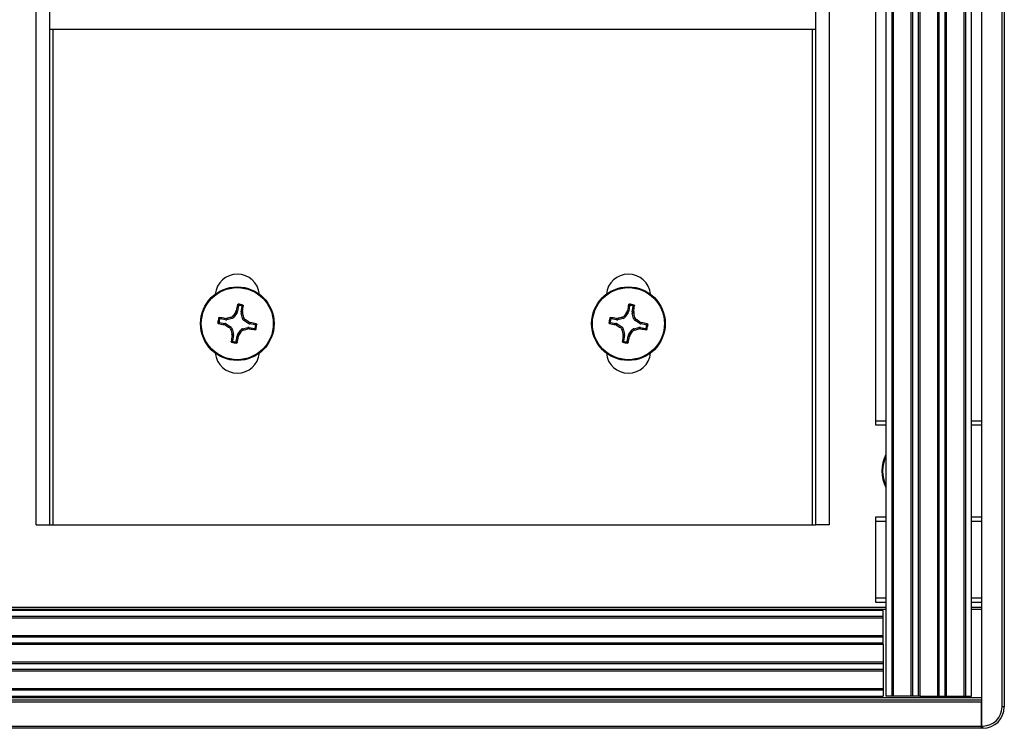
# Paper-space layout 'P3m-LR' of a CAD drawing. Header units: inches. Extents: x 0.3 to 33.8, y 0.2 to 21.7.
# Tile 55 of 59: x 30.6 to 31.031, y 9.318 to 9.628. Entities that reach past the tile are written whole.
import ezdxf

# ---------------------------------------------------------------- set-up
doc = ezdxf.new("R2010")
doc.units = ezdxf.units.IN
doc.header["$MEASUREMENT"] = 0
doc.layers.add('BORDERS', color=7, linetype='Continuous')
doc.styles.add('SLDTEXTSTYLE0', font='TXT', dxfattribs={"width": 0.75})
doc.dimstyles.new('SLDDIMSTYLE2', dxfattribs={"dimtxt": 0.1377952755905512, "dimasz": 0.14, "dimexe": 0, "dimexo": 0.0625, "dimgap": 0.0344488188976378, "dimtad": 1, "dimdec": 3, "dimlfac": 10, "dimrnd": 1e-09, "dimzin": 12, "dimdsep": 46, "dimtxsty": 'SLDTEXTSTYLE0', "dimblk1": 'CLOSED', "dimblk2": 'CLOSED', "dimsah": 1, "dimcen": 0.09, "dimadec": 0, "dimazin": 3, "dimtfac": 1, "dimtdec": 3, "dimtofl": 0, "dimtmove": 0, "dimatfit": 3, "dimldrblk": 'CLOSED', "dimfxl": 0, "dimfrac": 2, "dimtolj": 1, "dimtzin": 12, "dimarcsym": 0})

# ---------------------------------------------------------------- blocks, each defined once
blk = doc.blocks.new('_Closed')
at = {"color": 0, "linetype": 'ByBlock', "lineweight": -2}
for p, q in [((-1, 0.166667), (0, 0)), ((-1, 0.166667), (-1, -0.166667)), ((0, 0), (-1, -0.166667)), ((0, 0), (-1, 0))]:
    blk.add_line(p, q, dxfattribs=at)
blk = doc.blocks.new('_D_28')
at = {"layer": 'BORDERS'}
for p, q in [((29.5813301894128, 10.78551885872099), (29.53934569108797, 10.78551885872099)), ((29.53934569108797, 10.78551885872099), (29.53934569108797, 10.56676885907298)), ((30.03949949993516, 10.78551885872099), (30.08148399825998, 10.78551885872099)), ((30.08148399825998, 10.78551885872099), (30.08148399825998, 10.56676885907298)), ((29.53934569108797, 10.56676885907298), (29.5813301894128, 10.56676885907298)), ((30.08148399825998, 10.56676885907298), (30.03949949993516, 10.56676885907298)), ((30.21845890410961, 9.569918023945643), (30.21845890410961, 10.39997233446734)), ((31.0309589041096, 9.87304302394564), (31.0309589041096, 10.39997233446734)), ((30.21845890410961, 10.36060225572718), (29.44645349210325, 10.36060225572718)), ((31.0309589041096, 10.36060225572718), (30.21845890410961, 10.36060225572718))]:
    blk.add_line(p, q, dxfattribs=at)
at = {"layer": 'BORDERS', "xscale": 0.14, "yscale": 0.14, "rotation": 180.0000000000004}
blk.add_blockref('_Closed', (30.21845890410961, 10.36060225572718, -0.1940375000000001), dxfattribs=at)
at = {"layer": 'BORDERS', "xscale": 0.14, "yscale": 0.14}
blk.add_blockref('_Closed', (31.0309589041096, 10.36060225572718, -0.1940375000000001), dxfattribs=at)
at = {"layer": 'BORDERS', "char_height": 0.1377952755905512, "attachment_point": 1, "style": 'SLDTEXTSTYLE0'}
for s, insert in [('206.4', (29.5813301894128, 10.74439629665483)), ('8.125', (29.58133017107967, 10.53822970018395))]:
    blk.add_mtext(s, dxfattribs=dict(at, insert=insert))

psp = doc.layouts.new('P3m-LR')

# ---------------------------------------------------------------- linework, layer by layer
at = {"color": 7, "linetype": 'Continuous', "lineweight": 25}
for p, q in [((31.0209589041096, 9.842047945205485), (31.0209589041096, 9.319047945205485)), ((31.0299589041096, 9.327422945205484), (31.0299589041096, 9.833672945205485)), ((31.0309589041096, 9.833672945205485), (31.0309589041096, 9.327422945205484)), ((30.97908390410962, 9.829047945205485), (30.97908390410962, 9.332047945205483)), ((30.98170248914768, 9.829047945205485), (30.98170248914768, 9.332047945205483)), ((30.9823811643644, 9.829047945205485), (30.9823811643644, 9.332047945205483)), ((30.99008664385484, 9.829047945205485), (30.99008664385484, 9.332047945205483)), ((30.99076531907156, 9.829047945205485), (30.99076531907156, 9.332047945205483)), ((30.99330248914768, 9.829047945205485), (30.99330248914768, 9.332047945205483)), ((30.99398116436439, 9.829047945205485), (30.99398116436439, 9.332047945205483)), ((31.00168664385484, 9.829047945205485), (31.00168664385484, 9.332047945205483)), ((31.00236531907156, 9.829047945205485), (31.00236531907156, 9.332047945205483)), ((31.00490248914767, 9.829047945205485), (31.00490248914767, 9.332047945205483)), ((31.00558116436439, 9.829047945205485), (31.00558116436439, 9.332047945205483)), ((31.01328664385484, 9.829047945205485), (31.01328664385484, 9.332047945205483)), ((31.01396531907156, 9.829047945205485), (31.01396531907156, 9.332047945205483)), ((31.01658390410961, 9.332047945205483), (31.01658390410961, 9.829047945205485)), ((30.60740890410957, 9.407047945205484), (30.60740890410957, 9.754047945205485)), ((30.61340890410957, 9.407047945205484), (30.61340890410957, 9.754047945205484)), ((30.94840890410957, 9.754047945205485), (30.94840890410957, 9.407047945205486)), ((30.95440890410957, 9.754047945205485), (30.95440890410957, 9.407047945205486)), ((30.9747089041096, 9.452547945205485), (30.9747089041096, 9.708547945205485)), ((30.61340890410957, 9.623772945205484), (30.94840890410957, 9.623772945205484)), ((30.61490890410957, 9.407047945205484), (30.61490890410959, 9.623772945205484)), ((30.94690890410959, 9.623772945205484), (30.94690890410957, 9.407047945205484)), ((30.69592357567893, 9.502782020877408), (30.69553425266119, 9.500493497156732)), ((30.69710781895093, 9.500225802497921), (30.69749714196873, 9.5025143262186)), ((30.86702357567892, 9.502782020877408), (30.86663425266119, 9.500493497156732)), ((30.86820781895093, 9.500225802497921), (30.86859714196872, 9.5025143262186)), ((30.69366076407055, 9.498492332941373), (30.69406123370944, 9.497927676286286)), ((30.69531757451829, 9.499926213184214), (30.69406123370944, 9.497927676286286)), ((30.69473836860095, 9.50014744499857), (30.69497017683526, 9.500708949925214)), ((30.69531757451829, 9.499926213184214), (30.69473836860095, 9.50014744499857)), ((30.69497017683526, 9.500708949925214), (30.69553425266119, 9.500493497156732)), ((30.69710781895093, 9.500225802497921), (30.69771140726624, 9.50024261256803)), ((30.69774450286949, 9.499636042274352), (30.6971247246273, 9.49961878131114)), ((30.69764953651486, 9.497317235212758), (30.6971247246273, 9.49961878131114)), ((30.69771140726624, 9.50024261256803), (30.69774450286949, 9.499636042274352)), ((30.86476076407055, 9.498492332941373), (30.86516123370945, 9.497927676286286)), ((30.86641757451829, 9.499926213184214), (30.86516123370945, 9.497927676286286)), ((30.86583836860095, 9.50014744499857), (30.86607017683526, 9.500708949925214)), ((30.86641757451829, 9.499926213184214), (30.86583836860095, 9.50014744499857)), ((30.86607017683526, 9.500708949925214), (30.86663425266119, 9.500493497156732)), ((30.86820781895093, 9.500225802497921), (30.86881140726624, 9.50024261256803)), ((30.86884450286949, 9.499636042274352), (30.8682247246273, 9.49961878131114)), ((30.86874953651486, 9.497317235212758), (30.8682247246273, 9.49961878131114)), ((30.86881140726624, 9.50024261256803), (30.86884450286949, 9.499636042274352)), ((30.68762482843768, 9.49551261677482), (30.68991335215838, 9.495123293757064)), ((30.69018104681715, 9.496696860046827), (30.68789252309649, 9.497086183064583)), ((30.68969789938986, 9.494559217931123), (30.68991335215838, 9.495123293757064)), ((30.69025940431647, 9.494327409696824), (30.68969789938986, 9.494559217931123)), ((30.69016423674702, 9.497300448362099), (30.69077080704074, 9.497333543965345)), ((30.69018104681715, 9.496696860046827), (30.69016423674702, 9.497300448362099)), ((30.6904806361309, 9.494906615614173), (30.69025940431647, 9.494327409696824)), ((30.6904806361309, 9.494906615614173), (30.6924791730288, 9.49365027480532)), ((30.69077080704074, 9.497333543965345), (30.69078806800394, 9.496713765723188)), ((30.69308961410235, 9.497238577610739), (30.69078806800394, 9.496713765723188)), ((30.69308961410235, 9.497238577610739), (30.69268914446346, 9.497803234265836)), ((30.69764953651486, 9.497317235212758), (30.69821419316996, 9.497717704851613)), ((30.6989032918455, 9.496746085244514), (30.69833863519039, 9.496345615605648)), ((30.7003371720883, 9.495089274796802), (30.69833863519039, 9.496345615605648)), ((30.7003371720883, 9.495089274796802), (30.70055840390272, 9.495668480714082)), ((30.70055840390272, 9.495668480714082), (30.70111990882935, 9.495436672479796)), ((30.70111990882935, 9.495436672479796), (30.70090445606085, 9.4948725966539)), ((30.70319297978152, 9.494483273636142), (30.70090445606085, 9.4948725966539)), ((30.85872482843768, 9.49551261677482), (30.86101335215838, 9.495123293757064)), ((30.86128104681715, 9.496696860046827), (30.85899252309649, 9.497086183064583)), ((30.86079789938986, 9.494559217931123), (30.86101335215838, 9.495123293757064)), ((30.86135940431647, 9.494327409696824), (30.86079789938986, 9.494559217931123)), ((30.86126423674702, 9.497300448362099), (30.86187080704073, 9.497333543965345)), ((30.86128104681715, 9.496696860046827), (30.86126423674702, 9.497300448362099)), ((30.8615806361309, 9.494906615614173), (30.86135940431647, 9.494327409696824)), ((30.8615806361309, 9.494906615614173), (30.8635791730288, 9.49365027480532)), ((30.86187080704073, 9.497333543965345), (30.86188806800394, 9.496713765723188)), ((30.86418961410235, 9.497238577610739), (30.86188806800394, 9.496713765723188)), ((30.86418961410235, 9.497238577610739), (30.86378914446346, 9.497803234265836)), ((30.86874953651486, 9.497317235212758), (30.86931419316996, 9.497717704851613)), ((30.87000329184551, 9.496746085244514), (30.86943863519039, 9.496345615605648)), ((30.8714371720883, 9.495089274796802), (30.86943863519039, 9.496345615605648)), ((30.8714371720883, 9.495089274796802), (30.87165840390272, 9.495668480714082)), ((30.87165840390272, 9.495668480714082), (30.87221990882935, 9.495436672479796)), ((30.87221990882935, 9.495436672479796), (30.87200445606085, 9.4948725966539)), ((30.87429297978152, 9.494483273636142), (30.87200445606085, 9.4948725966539)), ((30.69191451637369, 9.49324980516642), (30.6924791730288, 9.49365027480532)), ((30.69316827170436, 9.492678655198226), (30.69260361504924, 9.492278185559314)), ((30.6930733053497, 9.490359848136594), (30.6936930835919, 9.490377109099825)), ((30.69310640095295, 9.489753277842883), (30.6930733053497, 9.490359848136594)), ((30.69370998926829, 9.48977008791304), (30.69310640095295, 9.489753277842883)), ((30.69316827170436, 9.492678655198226), (30.6936930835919, 9.490377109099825)), ((30.69370998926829, 9.48977008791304), (30.6933206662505, 9.487481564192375)), ((30.69489423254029, 9.487213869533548), (30.69528355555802, 9.48950239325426)), ((30.69584763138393, 9.489286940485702), (30.69528355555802, 9.48950239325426)), ((30.69550023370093, 9.490069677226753), (30.69675657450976, 9.492068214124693)), ((30.69550023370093, 9.490069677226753), (30.69607943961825, 9.489848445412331)), ((30.69607943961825, 9.489848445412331), (30.69584763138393, 9.489286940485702)), ((30.69715704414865, 9.491503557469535), (30.69675657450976, 9.492068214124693)), ((30.69772819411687, 9.492757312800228), (30.70002974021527, 9.49328212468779)), ((30.69772819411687, 9.492757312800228), (30.69812866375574, 9.492192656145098)), ((30.70004700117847, 9.492662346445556), (30.70002974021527, 9.49328212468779)), ((30.70065357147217, 9.492695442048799), (30.70004700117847, 9.492662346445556)), ((30.70063676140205, 9.493299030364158), (30.70065357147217, 9.492695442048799)), ((30.70063676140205, 9.493299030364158), (30.70292528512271, 9.49290970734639)), ((30.86301451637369, 9.49324980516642), (30.8635791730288, 9.49365027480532)), ((30.86426827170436, 9.492678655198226), (30.86370361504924, 9.492278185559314)), ((30.8641733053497, 9.490359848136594), (30.8647930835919, 9.490377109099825)), ((30.86420640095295, 9.489753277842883), (30.8641733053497, 9.490359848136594)), ((30.86480998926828, 9.48977008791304), (30.86420640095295, 9.489753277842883)), ((30.86426827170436, 9.492678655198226), (30.8647930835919, 9.490377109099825)), ((30.86480998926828, 9.48977008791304), (30.8644206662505, 9.487481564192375)), ((30.86599423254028, 9.487213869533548), (30.86638355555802, 9.48950239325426)), ((30.86694763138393, 9.489286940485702), (30.86638355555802, 9.48950239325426)), ((30.86660023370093, 9.490069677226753), (30.86785657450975, 9.492068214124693)), ((30.86660023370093, 9.490069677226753), (30.86717943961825, 9.489848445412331)), ((30.86717943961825, 9.489848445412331), (30.86694763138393, 9.489286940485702)), ((30.86825704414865, 9.491503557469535), (30.86785657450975, 9.492068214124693)), ((30.86882819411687, 9.492757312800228), (30.87112974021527, 9.49328212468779)), ((30.86882819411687, 9.492757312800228), (30.86922866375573, 9.492192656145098)), ((30.87114700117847, 9.492662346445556), (30.87112974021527, 9.49328212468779)), ((30.87175357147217, 9.492695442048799), (30.87114700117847, 9.492662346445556)), ((30.87173676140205, 9.493299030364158), (30.87175357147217, 9.492695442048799)), ((30.87173676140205, 9.493299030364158), (30.87402528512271, 9.49290970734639)), ((30.9747089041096, 9.450547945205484), (30.9747089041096, 9.452547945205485)), ((30.9747089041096, 9.452547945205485), (30.97908390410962, 9.452547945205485)), ((31.01658390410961, 9.452547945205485), (31.0209589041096, 9.452547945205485)), ((30.97908390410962, 9.450547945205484), (30.9747089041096, 9.450547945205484)), ((31.0209589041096, 9.450547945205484), (31.01658390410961, 9.450547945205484)), ((30.9747089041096, 9.410547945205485), (30.97908390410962, 9.410547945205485)), ((30.9747089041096, 9.408547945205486), (30.9747089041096, 9.410547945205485)), ((30.9747089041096, 9.375047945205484), (30.9747089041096, 9.408547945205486)), ((30.97908390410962, 9.408547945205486), (30.9747089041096, 9.408547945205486)), ((31.01658390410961, 9.410547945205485), (31.0209589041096, 9.410547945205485)), ((31.0209589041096, 9.408547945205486), (31.01658390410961, 9.408547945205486)), ((30.60740890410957, 9.407047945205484), (30.61340890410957, 9.407047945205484)), ((30.61340890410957, 9.407047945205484), (30.61490890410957, 9.407047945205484)), ((30.61490890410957, 9.407047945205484), (30.94690890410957, 9.407047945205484)), ((30.94690890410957, 9.407047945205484), (30.94840890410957, 9.407047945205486)), ((30.95440890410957, 9.407047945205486), (30.94840890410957, 9.407047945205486)), ((30.9747089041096, 9.373047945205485), (30.9747089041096, 9.375047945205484)), ((30.9747089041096, 9.375047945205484), (30.97908390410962, 9.375047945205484)), ((31.01658390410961, 9.375047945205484), (31.0209589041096, 9.375047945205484)), ((21.48283390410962, 9.371047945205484), (30.97908390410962, 9.371047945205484)), ((30.97908390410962, 9.370047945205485), (21.48283390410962, 9.370047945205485)), ((30.97795890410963, 9.369547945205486), (21.48395890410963, 9.369547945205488)), ((30.97908390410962, 9.373047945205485), (30.9747089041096, 9.373047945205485)), ((30.97795890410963, 9.366929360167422), (30.97795890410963, 9.369547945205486)), ((31.0209589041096, 9.373047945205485), (31.01658390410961, 9.373047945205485)), ((31.01658390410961, 9.371047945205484), (31.02095890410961, 9.371047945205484)), ((31.02095890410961, 9.370047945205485), (31.01658390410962, 9.370047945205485)), ((30.97795890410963, 9.366929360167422), (21.48395890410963, 9.366929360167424)), ((30.97795890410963, 9.366250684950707), (21.48395890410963, 9.366250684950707)), ((30.97795890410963, 9.366250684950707), (30.97795890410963, 9.366929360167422)), ((30.97795890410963, 9.358545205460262), (30.97795890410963, 9.366250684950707)), ((30.97795890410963, 9.358545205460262), (21.48395890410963, 9.358545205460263)), ((30.97795890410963, 9.357866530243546), (21.48395890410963, 9.357866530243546)), ((30.97795890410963, 9.357866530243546), (30.97795890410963, 9.358545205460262)), ((30.97795890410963, 9.355329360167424), (30.97795890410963, 9.357866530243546)), ((30.97795890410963, 9.355329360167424), (21.48395890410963, 9.355329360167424)), ((30.97795890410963, 9.354650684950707), (21.48395890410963, 9.354650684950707)), ((30.97795890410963, 9.354650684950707), (30.97795890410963, 9.355329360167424)), ((30.97795890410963, 9.354650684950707), (30.97795890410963, 9.346945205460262)), ((30.97795890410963, 9.346945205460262), (21.48395890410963, 9.346945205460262)), ((30.97795890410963, 9.346266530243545), (21.48395890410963, 9.346266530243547)), ((30.97795890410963, 9.343729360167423), (21.48395890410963, 9.343729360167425)), ((30.97795890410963, 9.343050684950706), (21.48395890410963, 9.343050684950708)), ((30.97795890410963, 9.346945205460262), (30.97795890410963, 9.346266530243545)), ((30.97795890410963, 9.346266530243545), (30.97795890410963, 9.343729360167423)), ((30.97795890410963, 9.343729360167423), (30.97795890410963, 9.343050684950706)), ((30.97795890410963, 9.343050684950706), (30.97795890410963, 9.335345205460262)), ((30.97795890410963, 9.335345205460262), (21.48395890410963, 9.335345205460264)), ((30.97795890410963, 9.334666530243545), (21.48395890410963, 9.334666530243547)), ((30.97795890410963, 9.335345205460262), (30.97795890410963, 9.334666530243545)), ((30.97795890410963, 9.334666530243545), (30.97795890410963, 9.332047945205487)), ((21.44095890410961, 9.331547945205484), (31.02095890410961, 9.331547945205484)), ((21.44095890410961, 9.330547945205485), (31.02095890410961, 9.330547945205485)), ((21.48395890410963, 9.332047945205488), (30.97795890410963, 9.332047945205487)), ((30.98170248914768, 9.332047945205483), (30.97908390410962, 9.332047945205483)), ((30.9823811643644, 9.332047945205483), (30.98170248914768, 9.332047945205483)), ((30.99008664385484, 9.332047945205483), (30.9823811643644, 9.332047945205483)), ((30.99076531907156, 9.332047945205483), (30.99008664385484, 9.332047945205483)), ((30.99330248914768, 9.332047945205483), (30.99076531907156, 9.332047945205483)), ((30.99398116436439, 9.332047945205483), (30.99330248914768, 9.332047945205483)), ((30.99398116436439, 9.332047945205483), (31.00168664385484, 9.332047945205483)), ((31.00168664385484, 9.332047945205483), (31.00236531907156, 9.332047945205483)), ((31.00236531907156, 9.332047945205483), (31.00490248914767, 9.332047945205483)), ((31.00490248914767, 9.332047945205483), (31.00558116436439, 9.332047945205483)), ((31.00558116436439, 9.332047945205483), (31.01328664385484, 9.332047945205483)), ((31.01328664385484, 9.332047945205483), (31.01396531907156, 9.332047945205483)), ((31.01396531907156, 9.332047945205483), (31.01658390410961, 9.332047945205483)), ((31.02095890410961, 9.329547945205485), (21.44095890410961, 9.329547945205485)), ((31.02095890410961, 9.319047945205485), (31.02095890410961, 9.329547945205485)), ((31.0309589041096, 9.327422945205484), (31.0299589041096, 9.327422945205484)), ((21.44095890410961, 9.319047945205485), (31.02095890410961, 9.319047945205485)), ((31.02095890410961, 9.318047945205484), (21.44095890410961, 9.318047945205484)), ((31.02095890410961, 9.319047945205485), (31.02095890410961, 9.318047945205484)), ((31.0209589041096, 9.318047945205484), (31.0209589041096, 9.319047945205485)), ((31.0209589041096, 9.319047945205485), (31.0215839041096, 9.319047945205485)), ((31.0215839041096, 9.318047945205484), (31.0209589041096, 9.318047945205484)), ((31.0215839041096, 9.318047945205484), (31.0215839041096, 9.319047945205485))]:
    psp.add_line(p, q, dxfattribs=at)
for centre, radius in [((30.69540890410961, 9.494997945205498), 0.016100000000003), ((30.86650890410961, 9.494997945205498), 0.016100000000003), ((30.6954089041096, 9.49499794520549), 0.0157528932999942), ((30.8665089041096, 9.49499794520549), 0.0157528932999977)]:
    psp.add_circle(centre, radius, dxfattribs=at)
for centre, radius, start, end in [((30.69540890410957, 9.506947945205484), 0.009700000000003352, 5.524228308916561, 174.4757716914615), ((30.86650890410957, 9.506947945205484), 0.00970000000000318, 5.524228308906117, 174.475771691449), ((30.85099492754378, 9.469339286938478), 0.1591470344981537, 167.6780822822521, 168.6319195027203), ((30.69540890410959, 9.49499794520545), 0.008495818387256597, 73.06981271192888, 87.62076320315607), ((30.6954089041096, 9.494997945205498), 0.008014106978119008, 76.18372835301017, 84.50684756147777), ((30.5400905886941, 9.522230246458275), 0.1591470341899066, 352.0586564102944, 353.012493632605), ((31.02209492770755, 9.469339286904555), 0.1591470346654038, 167.6780822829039, 168.6319195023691), ((30.86650890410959, 9.49499794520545), 0.008495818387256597, 73.06981271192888, 87.62076320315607), ((30.86650890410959, 9.494997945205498), 0.008014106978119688, 76.1837283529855, 84.50684756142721), ((30.71119058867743, 9.522230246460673), 0.1591470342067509, 352.0586564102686, 353.0124936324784), ((30.84939399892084, 9.398276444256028), 0.1851919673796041, 146.6272750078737, 147.2383152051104), ((30.51810313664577, 9.454635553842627), 0.1851919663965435, 13.45226070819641, 14.06330090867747), ((31.0204939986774, 9.398276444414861), 0.1851919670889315, 146.6272750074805, 147.2383152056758), ((30.68920313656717, 9.45463555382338), 0.1851919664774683, 13.4522607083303, 14.06330090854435), ((30.69540890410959, 9.49499794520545), 0.008495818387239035, 163.0698127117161, 177.6207632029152), ((30.7210675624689, 9.65058396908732), 0.1591470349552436, 257.6780822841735, 258.6319195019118), ((30.6954089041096, 9.494997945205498), 0.008014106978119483, 166.1837283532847, 174.5068475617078), ((30.66817660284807, 9.339679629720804), 0.1591470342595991, 82.05865641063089, 83.01249363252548), ((30.79213040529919, 9.6489830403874), 0.1851919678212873, 236.6272750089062, 237.2383152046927), ((30.73577129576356, 9.317692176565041), 0.185191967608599, 103.4522607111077, 104.0633009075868), ((30.59868740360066, 9.341012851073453), 0.1851919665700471, 56.62727500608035, 57.23831520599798), ((30.6697502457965, 9.339411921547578), 0.1591470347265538, 77.67808228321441, 78.63191950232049), ((30.6954089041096, 9.494997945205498), 0.008014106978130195, 346.183728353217, 354.5068475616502), ((30.69540890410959, 9.49499794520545), 0.008495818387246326, 343.0698127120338, 357.6207632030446), ((30.86650890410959, 9.49499794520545), 0.008495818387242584, 163.0698127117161, 177.6207632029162), ((30.89216756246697, 9.650583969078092), 0.1591470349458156, 257.6780822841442, 258.6319195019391), ((30.86650890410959, 9.494997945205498), 0.008014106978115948, 166.1837283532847, 174.5068475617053), ((30.83927660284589, 9.339679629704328), 0.1591470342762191, 82.05865641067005, 83.01249363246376), ((30.96323040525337, 9.648983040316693), 0.1851919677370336, 236.6272750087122, 237.2383152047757), ((30.90687129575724, 9.317692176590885), 0.1851919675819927, 103.452260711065, 104.0633009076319), ((30.76978740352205, 9.34101285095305), 0.1851919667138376, 56.62727500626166, 57.23831520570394), ((30.84085024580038, 9.339411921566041), 0.1591470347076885, 77.67808228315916, 78.63191950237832), ((30.86650890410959, 9.494997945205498), 0.008014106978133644, 346.183728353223, 354.5068475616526), ((30.86650890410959, 9.49499794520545), 0.008495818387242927, 343.0698127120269, 357.6207632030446), ((30.87271467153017, 9.535360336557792), 0.1851919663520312, 193.4522607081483, 194.0633009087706), ((30.85072721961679, 9.467765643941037), 0.1591470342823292, 172.058656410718, 173.0124936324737), ((30.54142380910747, 9.591719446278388), 0.1851919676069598, 326.6272750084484, 327.2383152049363), ((30.65504651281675, 9.672303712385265), 0.1851919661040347, 283.4522607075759, 284.0633009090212), ((30.72264120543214, 9.650316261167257), 0.159147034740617, 262.0586564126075, 263.0124936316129), ((31.04381467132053, 9.535360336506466), 0.1851919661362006, 193.4522607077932, 194.0633009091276), ((31.02182721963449, 9.467765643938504), 0.159147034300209, 172.0586564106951, 173.0124936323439), ((30.71252380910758, 9.591719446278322), 0.1851919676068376, 326.6272750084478, 327.2383152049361), ((30.82614651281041, 9.672303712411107), 0.1851919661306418, 283.452260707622, 284.0633009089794), ((30.89374120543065, 9.650316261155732), 0.1591470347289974, 262.0586564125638, 263.0124936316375), ((30.69540890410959, 9.49499794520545), 0.008495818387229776, 253.0698127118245, 267.620763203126), ((30.6954089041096, 9.494997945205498), 0.008014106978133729, 256.1837283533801, 264.5068475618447), ((30.53982288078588, 9.520656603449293), 0.1591470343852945, 347.678082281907, 348.6319195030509), ((30.86650890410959, 9.49499794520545), 0.00849581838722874, 253.0698127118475, 267.620763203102), ((30.86650890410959, 9.494997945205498), 0.00801410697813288, 256.1837283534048, 264.50684756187), ((30.7109228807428, 9.520656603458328), 0.1591470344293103, 347.6780822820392, 348.6319195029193), ((30.69540890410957, 9.483047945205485), 0.00970000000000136, 185.5242283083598, 354.4757716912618), ((30.86650890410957, 9.483047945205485), 0.009700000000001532, 185.5242283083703, 354.4757716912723), ((30.99345890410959, 9.430547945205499), 0.01609999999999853, 153.2344994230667, 206.7655005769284), ((30.99345890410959, 9.430547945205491), 0.01575289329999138, 155.8574633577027, 204.1425366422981), ((31.0215839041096, 9.327422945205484), 0.00837500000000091, 270.0000000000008, 0), ((31.0215839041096, 9.327422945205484), 0.009375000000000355, 270.0000000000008, 0)]:
    psp.add_arc(centre, radius, start, end, dxfattribs=at)
for centre, major_axis, ratio, start_param, end_param in [((30.6939835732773, 9.500760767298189), (-0.00147027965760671, 0.0005615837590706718), 0.9943069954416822, 2.946332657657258, 3.336852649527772), ((30.69865964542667, 9.499965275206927), (0.001573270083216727, 4.381592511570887e-05), 0.9943069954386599, 2.946332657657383, 3.336852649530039), ((30.86508357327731, 9.500760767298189), (-0.001470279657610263, 0.0005615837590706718), 0.9943069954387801, 2.946332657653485, 3.336852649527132), ((30.86975964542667, 9.499965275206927), (0.001573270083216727, 4.381592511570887e-05), 0.9943069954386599, 2.946332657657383, 3.336852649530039), ((30.68964608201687, 9.493572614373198), (-0.0005615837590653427, -0.001470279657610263), 0.9943069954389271, 2.946332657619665, 3.336852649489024), ((30.69044157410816, 9.498248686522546), (-4.381592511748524e-05, 0.001573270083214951), 0.9943069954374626, 2.946332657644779, 3.336852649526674), ((30.69273284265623, 9.498771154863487), (-0.0009111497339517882, 0.001284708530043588), 0.9935910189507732, 2.751161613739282, 3.532023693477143), ((30.6991821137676, 9.49767400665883), (0.001284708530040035, 0.0009111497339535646), 0.9935910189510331, 2.751161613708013, 3.532023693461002), ((30.70117172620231, 9.496423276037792), (0.0005615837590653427, 0.001470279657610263), 0.9943069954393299, 2.94633265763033, 3.336852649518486), ((30.86074608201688, 9.493572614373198), (-0.0005615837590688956, -0.001470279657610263), 0.9943069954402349, 2.946332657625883, 3.33685264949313), ((30.86154157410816, 9.498248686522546), (-4.38159251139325e-05, 0.00157327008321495), 0.994306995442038, 2.946332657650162, 3.336852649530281), ((30.86383284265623, 9.498771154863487), (-0.0009111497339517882, 0.001284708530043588), 0.9935910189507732, 2.751161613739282, 3.532023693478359), ((30.87028211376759, 9.49767400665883), (0.001284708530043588, 0.0009111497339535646), 0.9935910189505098, 2.751161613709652, 3.532023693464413), ((30.87227172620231, 9.496423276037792), (0.0005615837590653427, 0.001470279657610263), 0.9943069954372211, 2.946332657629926, 3.336852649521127), ((30.69163569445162, 9.492321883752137), (-0.001284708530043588, -0.0009111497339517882), 0.9935910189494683, 2.751161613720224, 3.532023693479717), ((30.69215816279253, 9.490030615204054), (-0.001573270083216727, -4.381592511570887e-05), 0.9943069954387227, 2.946332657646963, 3.336852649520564), ((30.69683423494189, 9.489235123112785), (0.001470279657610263, -0.0005615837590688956), 0.9943069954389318, 2.94633265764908, 3.336852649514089), ((30.69808496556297, 9.4912247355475), (0.0009111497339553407, -0.001284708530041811), 0.9935910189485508, 2.751161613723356, 3.532023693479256), ((30.70037623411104, 9.491747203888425), (4.38159251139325e-05, -0.00157327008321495), 0.9943069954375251, 2.946332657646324, 3.336852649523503), ((30.86273569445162, 9.492321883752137), (-0.001284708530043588, -0.0009111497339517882), 0.9935910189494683, 2.751161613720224, 3.532023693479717), ((30.86325816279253, 9.490030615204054), (-0.001573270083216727, -4.381592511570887e-05), 0.9943069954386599, 2.946332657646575, 3.336852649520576), ((30.86793423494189, 9.489235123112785), (0.001470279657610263, -0.0005615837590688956), 0.9943069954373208, 2.946332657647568, 3.336852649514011), ((30.86918496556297, 9.4912247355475), (0.0009111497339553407, -0.001284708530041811), 0.9935910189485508, 2.751161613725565, 3.532023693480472), ((30.87147623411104, 9.491747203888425), (4.38159251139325e-05, -0.00157327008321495), 0.994306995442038, 2.946332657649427, 3.336852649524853)]:
    psp.add_ellipse(centre, major_axis=major_axis, ratio=ratio, start_param=start_param, end_param=end_param, dxfattribs=at)
for points, knots in [([(30.69551400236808, 9.503301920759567), (30.69552255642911, 9.503327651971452), (30.69553966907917, 9.503379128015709), (30.69559869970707, 9.503439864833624), (30.69567496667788, 9.503481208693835), (30.69573277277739, 9.50348469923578), (30.69576159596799, 9.503486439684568)], [0, 0, 0, 0, 0.2526917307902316, 0.5055172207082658, 0.7534417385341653, 1, 1, 1, 1]), ([(30.69592357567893, 9.502782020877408), (30.69585631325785, 9.502869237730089), (30.69572033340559, 9.50304555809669), (30.69558326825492, 9.503215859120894), (30.69551400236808, 9.503301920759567)], [0, 0, 0, 0, 0.4946499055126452, 1, 1, 1, 1]), ([(30.69576159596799, 9.503486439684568), (30.69583027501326, 9.503403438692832), (30.69596878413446, 9.503236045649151), (30.69610659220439, 9.503062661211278), (30.69617606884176, 9.502975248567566)], [0, 0, 0, 0, 0.4958449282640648, 1, 1, 1, 1]), ([(30.69617606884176, 9.502975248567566), (30.69614963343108, 9.502975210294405), (30.69609675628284, 9.502975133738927), (30.69602319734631, 9.502941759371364), (30.69596506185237, 9.502887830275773), (30.69593404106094, 9.50283028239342), (30.69592604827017, 9.502793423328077), (30.69592357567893, 9.502782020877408)], [0, 0, 0, 0, 0.2255496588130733, 0.4511532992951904, 0.6755815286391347, 0.8996402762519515, 1, 1, 1, 1]), ([(30.69732274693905, 9.50278017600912), (30.69741721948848, 9.502839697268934), (30.69760460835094, 9.502957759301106), (30.69779067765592, 9.503069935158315), (30.69788293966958, 9.503125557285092)], [0, 0, 0, 0, 0.5041524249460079, 1, 1, 1, 1]), ([(30.69749714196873, 9.5025143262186), (30.69749902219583, 9.502540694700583), (30.69750278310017, 9.502593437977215), (30.69747483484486, 9.502669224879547), (30.69742526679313, 9.502731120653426), (30.69737012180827, 9.502766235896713), (30.69733393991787, 9.502776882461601), (30.69732274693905, 9.50278017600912)], [0, 0, 0, 0, 0.225549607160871, 0.4511532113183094, 0.6755811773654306, 0.8996400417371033, 1, 1, 1, 1]), ([(30.69805559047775, 9.50286954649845), (30.69796176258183, 9.502811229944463), (30.69777609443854, 9.502695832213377), (30.69758946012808, 9.502574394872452), (30.69749714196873, 9.5025143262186)], [0, 0, 0, 0, 0.5053526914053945, 1, 1, 1, 1]), ([(30.69788293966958, 9.503125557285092), (30.6979072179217, 9.503115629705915), (30.69795573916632, 9.503095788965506), (30.69801206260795, 9.503039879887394), (30.69804916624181, 9.502970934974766), (30.6980592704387, 9.50291110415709), (30.69805628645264, 9.502877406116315), (30.69805559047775, 9.50286954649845)], [0, 0, 0, 0, 0.2243701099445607, 0.4484143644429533, 0.6809026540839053, 0.9255748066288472, 1, 1, 1, 1]), ([(30.86661400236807, 9.503301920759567), (30.86662255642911, 9.503327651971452), (30.86663966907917, 9.503379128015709), (30.86669869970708, 9.503439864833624), (30.86677496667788, 9.503481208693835), (30.86683277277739, 9.50348469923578), (30.86686159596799, 9.503486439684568)], [0, 0, 0, 0, 0.2526917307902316, 0.5055172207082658, 0.7534417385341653, 1, 1, 1, 1]), ([(30.86702357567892, 9.502782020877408), (30.86695631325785, 9.502869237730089), (30.86682033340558, 9.50304555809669), (30.86668326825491, 9.503215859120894), (30.86661400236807, 9.503301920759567)], [0, 0, 0, 0, 0.4946499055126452, 1, 1, 1, 1]), ([(30.86686159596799, 9.503486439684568), (30.86693027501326, 9.503403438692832), (30.86706878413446, 9.503236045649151), (30.86720659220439, 9.503062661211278), (30.86727606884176, 9.502975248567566)], [0, 0, 0, 0, 0.4958449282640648, 1, 1, 1, 1]), ([(30.86727606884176, 9.502975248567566), (30.86724963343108, 9.502975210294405), (30.86719675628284, 9.502975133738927), (30.86712319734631, 9.502941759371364), (30.86706506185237, 9.502887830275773), (30.86703404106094, 9.50283028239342), (30.86702604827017, 9.502793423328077), (30.86702357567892, 9.502782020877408)], [0, 0, 0, 0, 0.2255496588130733, 0.4511532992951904, 0.6755815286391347, 0.8996402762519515, 1, 1, 1, 1]), ([(30.86842274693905, 9.50278017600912), (30.86851721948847, 9.502839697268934), (30.86870460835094, 9.502957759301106), (30.86889067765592, 9.503069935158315), (30.86898293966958, 9.503125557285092)], [0, 0, 0, 0, 0.5041524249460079, 1, 1, 1, 1]), ([(30.86859714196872, 9.5025143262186), (30.86859902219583, 9.502540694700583), (30.86860278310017, 9.502593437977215), (30.86857483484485, 9.502669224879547), (30.86852526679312, 9.502731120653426), (30.86847012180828, 9.502766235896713), (30.86843393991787, 9.502776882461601), (30.86842274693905, 9.50278017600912)], [0, 0, 0, 0, 0.225549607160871, 0.4511532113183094, 0.6755811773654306, 0.8996400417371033, 1, 1, 1, 1]), ([(30.86915559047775, 9.50286954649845), (30.86906176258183, 9.502811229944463), (30.86887609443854, 9.502695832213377), (30.86868946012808, 9.502574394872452), (30.86859714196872, 9.5025143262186)], [0, 0, 0, 0, 0.5053526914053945, 1, 1, 1, 1]), ([(30.86898293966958, 9.503125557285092), (30.86900721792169, 9.503115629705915), (30.86905573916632, 9.503095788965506), (30.86911206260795, 9.503039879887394), (30.8691491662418, 9.502970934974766), (30.8691592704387, 9.50291110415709), (30.86915628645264, 9.502877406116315), (30.86915559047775, 9.50286954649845)], [0, 0, 0, 0, 0.2243701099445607, 0.4484143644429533, 0.6809026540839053, 0.9255748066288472, 1, 1, 1, 1]), ([(30.69268914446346, 9.497803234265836), (30.6928539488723, 9.497859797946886), (30.69318356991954, 9.497972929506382), (30.69349513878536, 9.49825407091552), (30.69362718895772, 9.498444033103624), (30.69366076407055, 9.498492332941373)], [0, 0, 0, 0, 0.4271587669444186, 0.8543492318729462, 1, 1, 1, 1]), ([(30.86378914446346, 9.497803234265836), (30.8639539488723, 9.497859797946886), (30.86428356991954, 9.497972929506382), (30.86459513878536, 9.49825407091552), (30.86472718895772, 9.498444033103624), (30.86476076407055, 9.498492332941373)], [0, 0, 0, 0, 0.4271587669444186, 0.8543492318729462, 1, 1, 1, 1]), ([(30.68692040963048, 9.495350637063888), (30.68700341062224, 9.495419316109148), (30.68717080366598, 9.495557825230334), (30.68734418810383, 9.495695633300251), (30.68743160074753, 9.495765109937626)], [0, 0, 0, 0, 0.4958449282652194, 1, 1, 1, 1]), ([(30.68710492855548, 9.495103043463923), (30.6870791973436, 9.495111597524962), (30.68702772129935, 9.495128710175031), (30.68696698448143, 9.495187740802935), (30.68692564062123, 9.495264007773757), (30.68692215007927, 9.495321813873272), (30.68692040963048, 9.495350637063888)], [0, 0, 0, 0, 0.2526917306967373, 0.5055172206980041, 0.7534417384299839, 1, 1, 1, 1]), ([(30.68762482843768, 9.49551261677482), (30.68753761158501, 9.495445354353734), (30.68736129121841, 9.495309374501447), (30.68719099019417, 9.49517230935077), (30.68710492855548, 9.495103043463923)], [0, 0, 0, 0, 0.494649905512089, 1, 1, 1, 1]), ([(30.68728129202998, 9.497471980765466), (30.68729121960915, 9.497496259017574), (30.68731106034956, 9.497544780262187), (30.68736696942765, 9.497601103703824), (30.68743591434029, 9.497638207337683), (30.68749574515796, 9.497648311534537), (30.68752944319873, 9.49764532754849), (30.68753730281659, 9.497644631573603)], [0, 0, 0, 0, 0.2243701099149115, 0.4484143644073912, 0.6809026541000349, 0.9255748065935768, 1, 1, 1, 1]), ([(30.68762667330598, 9.496911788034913), (30.68756715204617, 9.497006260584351), (30.68744909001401, 9.497193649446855), (30.68733691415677, 9.49737971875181), (30.68728129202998, 9.497471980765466)], [0, 0, 0, 0, 0.5041524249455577, 1, 1, 1, 1]), ([(30.68743160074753, 9.495765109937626), (30.68743163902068, 9.495738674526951), (30.68743171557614, 9.495685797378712), (30.68746508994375, 9.495612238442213), (30.6875190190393, 9.495554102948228), (30.68757656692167, 9.495523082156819), (30.68761342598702, 9.495515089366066), (30.68762482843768, 9.49551261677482)], [0, 0, 0, 0, 0.2255496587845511, 0.4511532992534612, 0.675581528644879, 0.8996402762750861, 1, 1, 1, 1]), ([(30.68753730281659, 9.497644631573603), (30.6875956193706, 9.497550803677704), (30.68771101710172, 9.497365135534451), (30.68783245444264, 9.49717850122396), (30.68789252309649, 9.497086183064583)], [0, 0, 0, 0, 0.5053526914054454, 1, 1, 1, 1]), ([(30.68789252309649, 9.497086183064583), (30.6878661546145, 9.497088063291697), (30.68781341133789, 9.497091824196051), (30.68773762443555, 9.497063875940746), (30.68767572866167, 9.497014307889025), (30.68764061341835, 9.496959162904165), (30.68762996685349, 9.496922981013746), (30.68762667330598, 9.496911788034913)], [0, 0, 0, 0, 0.2255496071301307, 0.4511532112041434, 0.6755811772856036, 0.899640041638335, 1, 1, 1, 1]), ([(30.69821419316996, 9.497717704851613), (30.698270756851, 9.497552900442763), (30.69838388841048, 9.497223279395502), (30.69866502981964, 9.496911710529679), (30.69885499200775, 9.496779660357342), (30.6989032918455, 9.496746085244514)], [0, 0, 0, 0, 0.4271587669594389, 0.854349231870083, 1, 1, 1, 1]), ([(30.70319297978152, 9.494483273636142), (30.70328019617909, 9.4945505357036), (30.70345651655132, 9.49468651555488), (30.70362681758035, 9.49482358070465), (30.70371287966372, 9.494892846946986)], [0, 0, 0, 0, 0.4946473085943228, 1, 1, 1, 1]), ([(30.70338620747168, 9.49423078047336), (30.70338616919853, 9.494257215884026), (30.70338609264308, 9.494310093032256), (30.70335271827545, 9.494383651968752), (30.70329878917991, 9.494441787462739), (30.70324124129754, 9.494472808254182), (30.70320438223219, 9.494480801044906), (30.70319297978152, 9.494483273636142)], [0, 0, 0, 0, 0.2255496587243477, 0.4511532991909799, 0.6755815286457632, 0.8996402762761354, 1, 1, 1, 1]), ([(30.70389739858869, 9.49464525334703), (30.70381439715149, 9.494576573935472), (30.70364700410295, 9.4944380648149), (30.70347361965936, 9.49430025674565), (30.70338620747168, 9.49423078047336)], [0, 0, 0, 0, 0.4958475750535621, 1, 1, 1, 1]), ([(30.70371287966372, 9.494892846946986), (30.70373861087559, 9.494884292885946), (30.70379008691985, 9.494867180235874), (30.70385082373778, 9.494808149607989), (30.70389216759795, 9.49473188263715), (30.7038956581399, 9.494674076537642), (30.70389739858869, 9.49464525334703)], [0, 0, 0, 0, 0.2526917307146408, 0.5055172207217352, 0.7534417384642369, 0.9999999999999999, 0.9999999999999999, 0.9999999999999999, 0.9999999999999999]), ([(30.85802040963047, 9.495350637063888), (30.85810341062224, 9.495419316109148), (30.85827080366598, 9.495557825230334), (30.85844418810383, 9.495695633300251), (30.85853160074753, 9.495765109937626)], [0, 0, 0, 0, 0.4958449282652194, 1, 1, 1, 1]), ([(30.85820492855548, 9.495103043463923), (30.8581791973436, 9.495111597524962), (30.85812772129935, 9.495128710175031), (30.85806698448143, 9.495187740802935), (30.85802564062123, 9.495264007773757), (30.85802215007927, 9.495321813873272), (30.85802040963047, 9.495350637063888)], [0, 0, 0, 0, 0.2526917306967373, 0.5055172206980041, 0.7534417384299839, 1, 1, 1, 1]), ([(30.85872482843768, 9.49551261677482), (30.858637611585, 9.495445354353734), (30.85846129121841, 9.495309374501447), (30.85829099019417, 9.49517230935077), (30.85820492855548, 9.495103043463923)], [0, 0, 0, 0, 0.494649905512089, 1, 1, 1, 1]), ([(30.85838129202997, 9.497471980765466), (30.85839121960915, 9.497496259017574), (30.85841106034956, 9.497544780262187), (30.85846696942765, 9.497601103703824), (30.85853591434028, 9.497638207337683), (30.85859574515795, 9.497648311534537), (30.85862944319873, 9.49764532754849), (30.8586373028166, 9.497644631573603)], [0, 0, 0, 0, 0.2243701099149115, 0.4484143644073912, 0.6809026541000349, 0.9255748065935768, 1, 1, 1, 1]), ([(30.85872667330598, 9.496911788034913), (30.85866715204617, 9.497006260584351), (30.85854909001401, 9.497193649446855), (30.85843691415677, 9.49737971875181), (30.85838129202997, 9.497471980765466)], [0, 0, 0, 0, 0.5041524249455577, 1, 1, 1, 1]), ([(30.85853160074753, 9.495765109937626), (30.85853163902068, 9.495738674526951), (30.85853171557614, 9.495685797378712), (30.85856508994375, 9.495612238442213), (30.8586190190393, 9.495554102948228), (30.85867656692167, 9.495523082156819), (30.85871342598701, 9.495515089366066), (30.85872482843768, 9.49551261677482)], [0, 0, 0, 0, 0.2255496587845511, 0.4511532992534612, 0.675581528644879, 0.8996402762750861, 1, 1, 1, 1]), ([(30.8586373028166, 9.497644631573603), (30.8586956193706, 9.497550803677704), (30.85881101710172, 9.497365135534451), (30.85893245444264, 9.49717850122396), (30.85899252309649, 9.497086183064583)], [0, 0, 0, 0, 0.5053526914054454, 1, 1, 1, 1]), ([(30.85899252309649, 9.497086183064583), (30.85896615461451, 9.497088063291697), (30.85891341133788, 9.497091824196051), (30.85883762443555, 9.497063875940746), (30.85877572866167, 9.497014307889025), (30.85874061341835, 9.496959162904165), (30.85872996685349, 9.496922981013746), (30.85872667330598, 9.496911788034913)], [0, 0, 0, 0, 0.2255496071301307, 0.4511532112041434, 0.6755811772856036, 0.899640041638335, 1, 1, 1, 1]), ([(30.86931419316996, 9.497717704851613), (30.86937075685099, 9.497552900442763), (30.86948388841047, 9.497223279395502), (30.86976502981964, 9.496911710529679), (30.86995499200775, 9.496779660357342), (30.87000329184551, 9.496746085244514)], [0, 0, 0, 0, 0.4271587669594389, 0.854349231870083, 1, 1, 1, 1]), ([(30.87429297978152, 9.494483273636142), (30.87438019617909, 9.4945505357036), (30.87455651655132, 9.49468651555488), (30.87472681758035, 9.49482358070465), (30.87481287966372, 9.494892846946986)], [0, 0, 0, 0, 0.4946473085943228, 1, 1, 1, 1]), ([(30.87448620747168, 9.49423078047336), (30.87448616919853, 9.494257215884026), (30.87448609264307, 9.494310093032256), (30.87445271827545, 9.494383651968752), (30.87439878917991, 9.494441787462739), (30.87434124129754, 9.494472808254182), (30.87430438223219, 9.494480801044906), (30.87429297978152, 9.494483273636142)], [0, 0, 0, 0, 0.2255496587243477, 0.4511532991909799, 0.6755815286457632, 0.8996402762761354, 1, 1, 1, 1]), ([(30.87499739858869, 9.49464525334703), (30.87491439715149, 9.494576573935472), (30.87474700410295, 9.4944380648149), (30.87457361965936, 9.49430025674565), (30.87448620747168, 9.49423078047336)], [0, 0, 0, 0, 0.4958475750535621, 1, 1, 1, 1]), ([(30.87481287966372, 9.494892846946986), (30.87483861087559, 9.494884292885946), (30.87489008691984, 9.494867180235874), (30.87495082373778, 9.494808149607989), (30.87499216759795, 9.49473188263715), (30.8749956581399, 9.494674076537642), (30.87499739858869, 9.49464525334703)], [0, 0, 0, 0, 0.2526917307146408, 0.5055172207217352, 0.7534417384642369, 0.9999999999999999, 0.9999999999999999, 0.9999999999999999, 0.9999999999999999]), ([(30.69260361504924, 9.492278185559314), (30.6925470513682, 9.492442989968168), (30.69243391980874, 9.492772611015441), (30.69215277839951, 9.49308417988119), (30.69196281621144, 9.493216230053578), (30.69191451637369, 9.49324980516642)], [0, 0, 0, 0, 0.4271587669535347, 0.8543492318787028, 1, 1, 1, 1]), ([(30.69812866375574, 9.492192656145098), (30.69796385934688, 9.492136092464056), (30.69763423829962, 9.492022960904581), (30.69732266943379, 9.491741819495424), (30.69719061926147, 9.491551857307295), (30.69715704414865, 9.491503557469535)], [0, 0, 0, 0, 0.4271587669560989, 0.8543492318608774, 1, 1, 1, 1]), ([(30.70292528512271, 9.49290970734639), (30.7029516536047, 9.492907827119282), (30.70300439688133, 9.492904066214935), (30.70308018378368, 9.492932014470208), (30.70314207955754, 9.492981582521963), (30.70317719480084, 9.493036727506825), (30.70318784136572, 9.493072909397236), (30.70319113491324, 9.493084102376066)], [0, 0, 0, 0, 0.2255496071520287, 0.4511532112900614, 0.6755811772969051, 0.8996400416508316, 1, 1, 1, 1]), ([(30.70328050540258, 9.49235125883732), (30.70322218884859, 9.492445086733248), (30.70310679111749, 9.492630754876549), (30.70298535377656, 9.492817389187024), (30.70292528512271, 9.49290970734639)], [0, 0, 0, 0, 0.5053526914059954, 1, 1, 1, 1]), ([(30.70319113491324, 9.493084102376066), (30.70325065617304, 9.492989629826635), (30.70336871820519, 9.492802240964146), (30.70348089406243, 9.492616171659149), (30.70353651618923, 9.492523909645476)], [0, 0, 0, 0, 0.5041524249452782, 0.9999999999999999, 0.9999999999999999, 0.9999999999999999, 0.9999999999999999]), ([(30.70353651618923, 9.492523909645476), (30.70352658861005, 9.492499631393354), (30.70350674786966, 9.492451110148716), (30.70345083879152, 9.492394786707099), (30.70338189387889, 9.492357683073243), (30.70332206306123, 9.492347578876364), (30.70328836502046, 9.49235056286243), (30.70328050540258, 9.49235125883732)], [0, 0, 0, 0, 0.2243701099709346, 0.4484143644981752, 0.6809026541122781, 0.9255748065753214, 1, 1, 1, 1]), ([(30.86370361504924, 9.492278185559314), (30.8636470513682, 9.492442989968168), (30.86353391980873, 9.492772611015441), (30.86325277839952, 9.49308417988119), (30.86306281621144, 9.493216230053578), (30.86301451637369, 9.49324980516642)], [0, 0, 0, 0, 0.4271587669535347, 0.8543492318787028, 1, 1, 1, 1]), ([(30.86922866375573, 9.492192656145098), (30.86906385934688, 9.492136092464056), (30.86873423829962, 9.492022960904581), (30.86842266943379, 9.491741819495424), (30.86829061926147, 9.491551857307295), (30.86825704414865, 9.491503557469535)], [0, 0, 0, 0, 0.4271587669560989, 0.8543492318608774, 1, 1, 1, 1]), ([(30.87402528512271, 9.49290970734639), (30.87405165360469, 9.492907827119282), (30.87410439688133, 9.492904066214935), (30.87418018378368, 9.492932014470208), (30.87424207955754, 9.492981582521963), (30.87427719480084, 9.493036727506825), (30.87428784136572, 9.493072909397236), (30.87429113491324, 9.493084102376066)], [0, 0, 0, 0, 0.2255496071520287, 0.4511532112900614, 0.6755811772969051, 0.8996400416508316, 1, 1, 1, 1]), ([(30.87438050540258, 9.49235125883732), (30.87432218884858, 9.492445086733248), (30.87420679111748, 9.492630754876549), (30.87408535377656, 9.492817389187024), (30.87402528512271, 9.49290970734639)], [0, 0, 0, 0, 0.5053526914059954, 1, 1, 1, 1]), ([(30.87429113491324, 9.493084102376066), (30.87435065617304, 9.492989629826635), (30.87446871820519, 9.492802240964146), (30.87458089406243, 9.492616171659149), (30.87463651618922, 9.492523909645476)], [0, 0, 0, 0, 0.5041524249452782, 0.9999999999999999, 0.9999999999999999, 0.9999999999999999, 0.9999999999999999]), ([(30.87463651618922, 9.492523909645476), (30.87462658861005, 9.492499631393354), (30.87460674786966, 9.492451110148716), (30.87455083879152, 9.492394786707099), (30.8744818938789, 9.492357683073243), (30.87442206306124, 9.492347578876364), (30.87438836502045, 9.49235056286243), (30.87438050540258, 9.49235125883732)], [0, 0, 0, 0, 0.2243701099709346, 0.4484143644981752, 0.6809026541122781, 0.9255748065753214, 1, 1, 1, 1]), ([(30.69293486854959, 9.486870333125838), (30.69291059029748, 9.486880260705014), (30.69286206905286, 9.486900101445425), (30.69280574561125, 9.486956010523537), (30.69276864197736, 9.487024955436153), (30.69275853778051, 9.487084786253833), (30.69276152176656, 9.487118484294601), (30.69276221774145, 9.487126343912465)], [0, 0, 0, 0, 0.2243701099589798, 0.4484143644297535, 0.6809026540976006, 0.9255748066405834, 0.9999999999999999, 0.9999999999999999, 0.9999999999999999, 0.9999999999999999]), ([(30.69276221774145, 9.487126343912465), (30.69285604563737, 9.487184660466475), (30.69304171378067, 9.48730005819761), (30.69322834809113, 9.487421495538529), (30.6933206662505, 9.487481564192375)], [0, 0, 0, 0, 0.5053526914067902, 1, 1, 1, 1]), ([(30.69349506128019, 9.487215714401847), (30.69340058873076, 9.48715619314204), (30.69321319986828, 9.48703813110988), (30.69302713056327, 9.486925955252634), (30.69293486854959, 9.486870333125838)], [0, 0, 0, 0, 0.5041524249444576, 1, 1, 1, 1]), ([(30.6933206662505, 9.487481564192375), (30.69331878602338, 9.487455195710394), (30.69331502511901, 9.487402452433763), (30.69334297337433, 9.487326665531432), (30.69339254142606, 9.487264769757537), (30.69344768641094, 9.487229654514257), (30.69348386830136, 9.487219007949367), (30.69349506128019, 9.487215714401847)], [0, 0, 0, 0, 0.2255496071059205, 0.4511532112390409, 0.6755811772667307, 0.8996400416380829, 1, 1, 1, 1]), ([(30.69464173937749, 9.487020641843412), (30.69466817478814, 9.487020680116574), (30.69472105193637, 9.487020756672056), (30.69479461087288, 9.48705413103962), (30.69485274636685, 9.48710806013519), (30.69488376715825, 9.487165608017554), (30.69489175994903, 9.487202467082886), (30.69489423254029, 9.487213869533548)], [0, 0, 0, 0, 0.2255496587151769, 0.4511532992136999, 0.6755815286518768, 0.8996402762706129, 1, 1, 1, 1]), ([(30.69505621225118, 9.486509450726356), (30.69498753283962, 9.486592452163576), (30.69484902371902, 9.486759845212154), (30.69471121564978, 9.486933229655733), (30.69464173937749, 9.487020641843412)], [0, 0, 0, 0, 0.49584757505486, 1, 1, 1, 1]), ([(30.69489423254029, 9.487213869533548), (30.69496149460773, 9.487126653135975), (30.69509747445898, 9.48695033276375), (30.69523453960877, 9.486780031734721), (30.69530380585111, 9.48669396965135)], [0, 0, 0, 0, 0.4946473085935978, 0.9999999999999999, 0.9999999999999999, 0.9999999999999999, 0.9999999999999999]), ([(30.69530380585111, 9.48669396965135), (30.69529525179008, 9.486668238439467), (30.69527813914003, 9.486616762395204), (30.69521910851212, 9.486556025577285), (30.6951428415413, 9.486514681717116), (30.69508503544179, 9.486511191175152), (30.69505621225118, 9.486509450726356)], [0, 0, 0, 0, 0.2526917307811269, 0.5055172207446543, 0.7534417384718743, 1, 1, 1, 1]), ([(30.8640348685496, 9.486870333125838), (30.86401059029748, 9.486880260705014), (30.86396206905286, 9.486900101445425), (30.86390574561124, 9.486956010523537), (30.86386864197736, 9.487024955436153), (30.86385853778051, 9.487084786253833), (30.86386152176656, 9.487118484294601), (30.86386221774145, 9.487126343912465)], [0, 0, 0, 0, 0.2243701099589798, 0.4484143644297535, 0.6809026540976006, 0.9255748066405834, 0.9999999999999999, 0.9999999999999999, 0.9999999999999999, 0.9999999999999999]), ([(30.86386221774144, 9.487126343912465), (30.86395604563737, 9.487184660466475), (30.86414171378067, 9.48730005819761), (30.86432834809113, 9.487421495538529), (30.8644206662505, 9.487481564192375)], [0, 0, 0, 0, 0.5053526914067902, 1, 1, 1, 1]), ([(30.86459506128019, 9.487215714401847), (30.86450058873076, 9.48715619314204), (30.86431319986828, 9.48703813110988), (30.86412713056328, 9.486925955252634), (30.8640348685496, 9.486870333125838)], [0, 0, 0, 0, 0.5041524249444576, 1, 1, 1, 1]), ([(30.8644206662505, 9.487481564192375), (30.86441878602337, 9.487455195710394), (30.86441502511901, 9.487402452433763), (30.86444297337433, 9.487326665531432), (30.86449254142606, 9.487264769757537), (30.86454768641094, 9.487229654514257), (30.86458386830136, 9.487219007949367), (30.86459506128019, 9.487215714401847)], [0, 0, 0, 0, 0.2255496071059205, 0.4511532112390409, 0.6755811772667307, 0.8996400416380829, 1, 1, 1, 1]), ([(30.86574173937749, 9.487020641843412), (30.86576817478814, 9.487020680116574), (30.86582105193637, 9.487020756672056), (30.86589461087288, 9.48705413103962), (30.86595274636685, 9.48710806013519), (30.86598376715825, 9.487165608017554), (30.86599175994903, 9.487202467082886), (30.86599423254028, 9.487213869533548)], [0, 0, 0, 0, 0.2255496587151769, 0.4511532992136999, 0.6755815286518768, 0.8996402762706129, 1, 1, 1, 1]), ([(30.86615621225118, 9.486509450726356), (30.86608753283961, 9.486592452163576), (30.86594902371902, 9.486759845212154), (30.86581121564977, 9.486933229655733), (30.86574173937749, 9.487020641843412)], [0, 0, 0, 0, 0.49584757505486, 1, 1, 1, 1]), ([(30.86599423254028, 9.487213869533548), (30.86606149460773, 9.487126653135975), (30.86619747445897, 9.48695033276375), (30.86633453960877, 9.486780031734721), (30.86640380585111, 9.48669396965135)], [0, 0, 0, 0, 0.4946473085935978, 0.9999999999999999, 0.9999999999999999, 0.9999999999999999, 0.9999999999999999]), ([(30.86640380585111, 9.48669396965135), (30.86639525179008, 9.486668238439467), (30.86637813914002, 9.486616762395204), (30.86631910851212, 9.486556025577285), (30.8662428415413, 9.486514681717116), (30.86618503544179, 9.486511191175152), (30.86615621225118, 9.486509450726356)], [0, 0, 0, 0, 0.2526917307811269, 0.5055172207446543, 0.7534417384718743, 1, 1, 1, 1])]:
    psp.add_open_spline(points, degree=3, knots=knots, dxfattribs=at)

# ---------------------------------------------------------------- dimensions: what is measured, and where the dimension line sits
at = {"layer": 'BORDERS'}
dim = psp.add_linear_dim(base=(30.21845890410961, 10.36060225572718), p1=(31.0309589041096, 9.833672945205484), p2=(30.21845890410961, 9.530547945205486), dimstyle='SLDDIMSTYLE2', dxfattribs=at)
dim.commit()
dim.dimension.update_dxf_attribs({"geometry": '_D_28', "text_midpoint": (29.81041483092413, 10.36060225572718), "dimtype": 160})

doc.saveas('drawing.dxf')
